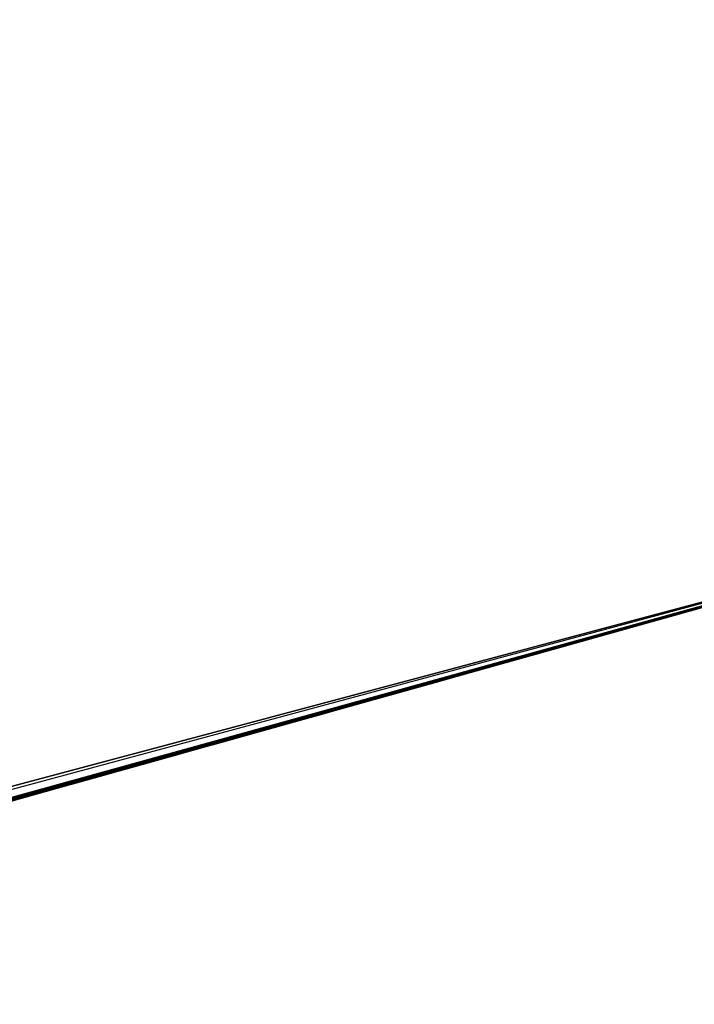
# Model space of a CAD drawing. Header units: millimetres. Extents: x -20 to 891, y -20 to 307.
# Tile 97 of 113: x 876.5218 to 876.5494, y 9.6096 to 9.6499. Entities that reach past the tile are written whole.
import ezdxf

# ---------------------------------------------------------------- set-up
doc = ezdxf.new("R2010")
doc.units = ezdxf.units.MM
doc.header["$LTSCALE"] = 41.718519
for name, color, linetype in [('78', 7, 'CONTINUOUS'), ('79', 7, 'CONTINUOUS'), ('81', 7, 'CONTINUOUS'), ('85', 7, 'CONTINUOUS'), ('86', 7, 'CONTINUOUS'), ('89', 7, 'CONTINUOUS'), ('91', 7, 'CONTINUOUS'), ('93', 7, 'CONTINUOUS'), ('95', 7, 'CONTINUOUS')]:
    doc.layers.add(name, color=color, linetype=linetype)

msp = doc.modelspace()

# ---------------------------------------------------------------- linework, layer by layer
at = {"layer": '78', "linetype": 'Continuous'}
for points in [[(871.24537, 48.784625, 65), (870.060288, 48.753982, 65), (876.938356, 9.634804, 65), (871.24537, 48.784625, 65)], [(878.06279, 10.010223, 65), (871.24537, 48.784625, 65), (876.938356, 9.634804, 65), (878.06279, 10.010223, 65)], [(876.938356, 9.634804, 65), (870.060288, 48.753982, 65), (875.793894, 9.32672, 65), (876.938356, 9.634804, 65)]]:
    msp.add_3dface(points, dxfattribs=at)
at = {"layer": '79', "linetype": 'Continuous'}
for points in [[(875.810338, 9.330635), (875.513946, 10.596409), (876.604197, 10.891897), (875.810338, 9.330635)], [(876.970908, 9.64464), (875.810338, 9.330635), (876.604197, 10.891897), (876.970908, 9.64464)]]:
    msp.add_3dface(points, dxfattribs=at)
at = {"layer": '81', "linetype": 'Continuous'}
for points in [[(875.810338, 9.330635), (876.970908, 9.64464), (875.94358, 9.362903, 5.463916), (875.810338, 9.330635)], [(875.94358, 9.362903, 5.463916), (876.970908, 9.64464), (876.076581, 9.396079, 5.592689), (875.94358, 9.362903, 5.463916)], [(876.076581, 9.396079, 5.592689), (876.970908, 9.64464), (876.189832, 9.425094, 5.727395), (876.076581, 9.396079, 5.592689)], [(876.189832, 9.425094, 5.727395), (876.970908, 9.64464), (876.282053, 9.449242, 5.864), (876.189832, 9.425094, 5.727395)], [(876.282053, 9.449242, 5.864), (876.970908, 9.64464), (876.320932, 9.459564, 5.931629), (876.282053, 9.449242, 5.864)], [(876.320932, 9.459564, 5.931629), (876.970908, 9.64464), (876.358118, 9.469515, 6.00238), (876.320932, 9.459564, 5.931629)], [(876.358118, 9.469515, 6.00238), (876.970908, 9.64464), (876.393176, 9.478966, 6.075468), (876.358118, 9.469515, 6.00238)], [(876.393176, 9.478966, 6.075468), (876.970908, 9.64464), (876.425558, 9.487757, 6.149872), (876.393176, 9.478966, 6.075468)], [(876.425558, 9.487757, 6.149872), (876.970908, 9.64464), (876.454716, 9.495723, 6.223849), (876.425558, 9.487757, 6.149872)], [(876.454716, 9.495723, 6.223849), (876.970908, 9.64464), (876.482965, 9.503485, 6.304457), (876.454716, 9.495723, 6.223849)], [(876.482965, 9.503485, 6.304457), (876.970908, 9.64464), (876.509604, 9.510846, 6.39014), (876.482965, 9.503485, 6.304457)], [(876.509604, 9.510846, 6.39014), (876.970908, 9.64464), (876.53238, 9.517171, 6.474958), (876.509604, 9.510846, 6.39014)], [(876.53238, 9.517171, 6.474958), (876.970908, 9.64464), (876.551614, 9.522535, 6.55878), (876.53238, 9.517171, 6.474958)], [(876.938356, 9.634804, 65), (875.793894, 9.32672, 65), (876.591203, 9.53364, 25.537165), (876.938356, 9.634804, 65)]]:
    msp.add_3dface(points, dxfattribs=at)
at = {"layer": '85', "linetype": 'Continuous'}
msp.add_3dface([(876.543715, 9.624168, 17.492), (876.469192, 9.603422, 17.683546), (876.382314, 9.57963, 17.228397), (876.543715, 9.624168, 17.492)], dxfattribs=at)
at = {"layer": '86', "linetype": 'Continuous'}
for points in [[(876.552025, 9.626501, 22.594056), (876.549432, 9.625772, 22.954543), (876.548625, 9.625546, 22.592866), (876.552025, 9.626501, 22.594056)], [(876.548625, 9.625546, 22.592866), (876.545071, 9.624548, 23.038415), (876.544769, 9.624464, 22.591784), (876.548625, 9.625546, 22.592866)], [(876.546105, 9.624838, 23.017933), (876.545071, 9.624548, 23.038415), (876.548625, 9.625546, 22.592866), (876.546105, 9.624838, 23.017933)], [(876.547176, 9.625139, 22.997126), (876.546105, 9.624838, 23.017933), (876.548625, 9.625546, 22.592866), (876.547176, 9.625139, 22.997126)], [(876.547059, 9.625106, 24.287962), (876.546809, 9.625036, 24.290377), (876.548142, 9.62541, 24.259901), (876.547059, 9.625106, 24.287962)], [(876.548142, 9.62541, 24.259901), (876.546809, 9.625036, 24.290377), (876.546934, 9.625071, 24.225549), (876.548142, 9.62541, 24.259901)], [(876.547216, 9.62515, 24.286295), (876.547059, 9.625106, 24.287962), (876.548142, 9.62541, 24.259901), (876.547216, 9.62515, 24.286295)], [(876.548286, 9.62545, 22.975999), (876.547176, 9.625139, 22.997126), (876.548625, 9.625546, 22.592866), (876.548286, 9.62545, 22.975999)], [(876.547364, 9.625192, 24.28458), (876.547216, 9.62515, 24.286295), (876.548142, 9.62541, 24.259901), (876.547364, 9.625192, 24.28458)], [(876.547501, 9.62523, 24.282814), (876.547364, 9.625192, 24.28458), (876.548142, 9.62541, 24.259901), (876.547501, 9.62523, 24.282814)], [(876.547626, 9.625265, 24.280979), (876.547501, 9.62523, 24.282814), (876.548142, 9.62541, 24.259901), (876.547626, 9.625265, 24.280979)], [(876.54774, 9.625297, 24.279106), (876.547626, 9.625265, 24.280979), (876.548142, 9.62541, 24.259901), (876.54774, 9.625297, 24.279106)], [(876.547839, 9.625325, 24.277239), (876.54774, 9.625297, 24.279106), (876.548142, 9.62541, 24.259901), (876.547839, 9.625325, 24.277239)], [(876.547921, 9.625348, 24.275378), (876.547839, 9.625325, 24.277239), (876.548142, 9.62541, 24.259901), (876.547921, 9.625348, 24.275378)], [(876.547989, 9.625367, 24.273516), (876.547921, 9.625348, 24.275378), (876.548142, 9.62541, 24.259901), (876.547989, 9.625367, 24.273516)], [(876.548045, 9.625383, 24.271661), (876.547989, 9.625367, 24.273516), (876.548142, 9.62541, 24.259901), (876.548045, 9.625383, 24.271661)], [(876.548088, 9.625395, 24.269842), (876.548045, 9.625383, 24.271661), (876.548142, 9.62541, 24.259901), (876.548088, 9.625395, 24.269842)], [(876.548119, 9.625404, 24.268014), (876.548088, 9.625395, 24.269842), (876.548142, 9.62541, 24.259901), (876.548119, 9.625404, 24.268014)], [(876.54814, 9.62541, 24.266106), (876.548119, 9.625404, 24.268014), (876.548142, 9.62541, 24.259901), (876.54814, 9.62541, 24.266106)], [(876.548152, 9.625413, 24.264112), (876.54814, 9.62541, 24.266106), (876.548153, 9.625413, 24.262047), (876.548152, 9.625413, 24.264112)], [(876.548153, 9.625413, 24.262047), (876.54814, 9.62541, 24.266106), (876.548142, 9.62541, 24.259901), (876.548153, 9.625413, 24.262047)], [(876.549432, 9.625772, 22.954543), (876.548286, 9.62545, 22.975999), (876.548625, 9.625546, 22.592866), (876.549432, 9.625772, 22.954543)], [(876.546635, 9.624987, 24.220328), (876.546539, 9.62496, 24.292685), (876.546529, 9.624958, 24.218546), (876.546635, 9.624987, 24.220328)], [(876.546809, 9.625036, 24.290377), (876.546539, 9.62496, 24.292685), (876.546738, 9.625016, 24.222093), (876.546809, 9.625036, 24.290377)], [(876.546738, 9.625016, 24.222093), (876.546539, 9.62496, 24.292685), (876.546635, 9.624987, 24.220328), (876.546738, 9.625016, 24.222093)], [(876.546838, 9.625044, 24.223835), (876.546809, 9.625036, 24.290377), (876.546738, 9.625016, 24.222093), (876.546838, 9.625044, 24.223835)], [(876.546934, 9.625071, 24.225549), (876.546809, 9.625036, 24.290377), (876.546838, 9.625044, 24.223835), (876.546934, 9.625071, 24.225549)], [(876.54524, 9.624596, 24.300695), (876.544812, 9.624476, 24.302498), (876.545233, 9.624594, 24.198469), (876.54524, 9.624596, 24.300695)], [(876.545233, 9.624594, 24.198469), (876.544812, 9.624476, 24.302498), (876.545108, 9.624559, 24.196643), (876.545233, 9.624594, 24.198469)], [(876.545355, 9.624628, 24.200266), (876.54524, 9.624596, 24.300695), (876.545233, 9.624594, 24.198469), (876.545355, 9.624628, 24.200266)], [(876.545604, 9.624698, 24.298885), (876.54524, 9.624596, 24.300695), (876.545594, 9.624695, 24.203844), (876.545604, 9.624698, 24.298885)], [(876.545594, 9.624695, 24.203844), (876.54524, 9.624596, 24.300695), (876.545475, 9.624662, 24.202051), (876.545594, 9.624695, 24.203844)], [(876.545475, 9.624662, 24.202051), (876.54524, 9.624596, 24.300695), (876.545355, 9.624628, 24.200266), (876.545475, 9.624662, 24.202051)], [(876.545714, 9.624729, 24.205663), (876.545604, 9.624698, 24.298885), (876.545594, 9.624695, 24.203844), (876.545714, 9.624729, 24.205663)], [(876.545938, 9.624792, 24.296958), (876.545604, 9.624698, 24.298885), (876.545835, 9.624763, 24.207511), (876.545938, 9.624792, 24.296958)], [(876.545835, 9.624763, 24.207511), (876.545604, 9.624698, 24.298885), (876.545714, 9.624729, 24.205663), (876.545835, 9.624763, 24.207511)], [(876.545956, 9.624797, 24.209373), (876.545938, 9.624792, 24.296958), (876.545835, 9.624763, 24.207511), (876.545956, 9.624797, 24.209373)], [(876.546249, 9.624879, 24.29488), (876.545938, 9.624792, 24.296958), (876.546195, 9.624864, 24.213098), (876.546249, 9.624879, 24.29488)], [(876.546195, 9.624864, 24.213098), (876.545938, 9.624792, 24.296958), (876.546076, 9.62483, 24.211239), (876.546195, 9.624864, 24.213098)], [(876.546076, 9.62483, 24.211239), (876.545938, 9.624792, 24.296958), (876.545956, 9.624797, 24.209373), (876.546076, 9.62483, 24.211239)], [(876.54631, 9.624896, 24.21494), (876.546249, 9.624879, 24.29488), (876.546195, 9.624864, 24.213098), (876.54631, 9.624896, 24.21494)], [(876.546539, 9.62496, 24.292685), (876.546249, 9.624879, 24.29488), (876.546529, 9.624958, 24.218546), (876.546539, 9.62496, 24.292685)], [(876.546529, 9.624958, 24.218546), (876.546249, 9.624879, 24.29488), (876.546421, 9.624927, 24.216753), (876.546529, 9.624958, 24.218546)], [(876.546421, 9.624927, 24.216753), (876.546249, 9.624879, 24.29488), (876.54631, 9.624896, 24.21494), (876.546421, 9.624927, 24.216753)], [(876.544769, 9.624464, 22.591784), (876.541287, 9.623487, 23.116828), (876.540453, 9.623253, 22.590891), (876.544769, 9.624464, 22.591784)], [(876.542178, 9.623737, 23.097881), (876.541287, 9.623487, 23.116828), (876.544769, 9.624464, 22.591784), (876.542178, 9.623737, 23.097881)], [(876.543109, 9.623998, 23.078393), (876.542178, 9.623737, 23.097881), (876.544769, 9.624464, 22.591784), (876.543109, 9.623998, 23.078393)], [(876.543826, 9.624199, 24.305815), (876.543098, 9.623995, 24.307692), (876.543672, 9.624156, 24.176199), (876.543826, 9.624199, 24.305815)], [(876.544073, 9.624268, 23.05857), (876.543109, 9.623998, 23.078393), (876.544769, 9.624464, 22.591784), (876.544073, 9.624268, 23.05857)], [(876.54383, 9.6242, 24.178406), (876.543826, 9.624199, 24.305815), (876.543672, 9.624156, 24.176199), (876.54383, 9.6242, 24.178406)], [(876.544333, 9.624341, 24.304243), (876.543826, 9.624199, 24.305815), (876.544285, 9.624328, 24.184812), (876.544333, 9.624341, 24.304243)], [(876.544285, 9.624328, 24.184812), (876.543826, 9.624199, 24.305815), (876.544136, 9.624286, 24.182714), (876.544285, 9.624328, 24.184812)], [(876.544136, 9.624286, 24.182714), (876.543826, 9.624199, 24.305815), (876.543985, 9.624244, 24.180577), (876.544136, 9.624286, 24.182714)], [(876.543985, 9.624244, 24.180577), (876.543826, 9.624199, 24.305815), (876.54383, 9.6242, 24.178406), (876.543985, 9.624244, 24.180577)], [(876.545071, 9.624548, 23.038415), (876.544073, 9.624268, 23.05857), (876.544769, 9.624464, 22.591784), (876.545071, 9.624548, 23.038415)], [(876.54443, 9.624368, 24.186872), (876.544333, 9.624341, 24.304243), (876.544285, 9.624328, 24.184812), (876.54443, 9.624368, 24.186872)], [(876.544812, 9.624476, 24.302498), (876.544333, 9.624341, 24.304243), (876.544711, 9.624447, 24.190886), (876.544812, 9.624476, 24.302498)], [(876.544711, 9.624447, 24.190886), (876.544333, 9.624341, 24.304243), (876.544572, 9.624408, 24.188896), (876.544711, 9.624447, 24.190886)], [(876.544572, 9.624408, 24.188896), (876.544333, 9.624341, 24.304243), (876.54443, 9.624368, 24.186872), (876.544572, 9.624408, 24.188896)], [(876.544847, 9.624485, 24.192843), (876.544812, 9.624476, 24.302498), (876.544711, 9.624447, 24.190886), (876.544847, 9.624485, 24.192843)], [(876.545108, 9.624559, 24.196643), (876.544812, 9.624476, 24.302498), (876.54498, 9.624523, 24.194769), (876.545108, 9.624559, 24.196643)], [(876.54498, 9.624523, 24.194769), (876.544812, 9.624476, 24.302498), (876.544847, 9.624485, 24.192843), (876.54498, 9.624523, 24.194769)], [(876.54231, 9.623774, 24.309353), (876.541447, 9.623532, 24.310837), (876.542297, 9.62377, 24.157101), (876.54231, 9.623774, 24.309353)], [(876.54248, 9.623822, 24.159631), (876.54231, 9.623774, 24.309353), (876.542297, 9.62377, 24.157101), (876.54248, 9.623822, 24.159631)], [(876.543098, 9.623995, 24.307692), (876.54231, 9.623774, 24.309353), (876.54301, 9.62397, 24.166974), (876.543098, 9.623995, 24.307692)], [(876.54301, 9.62397, 24.166974), (876.54231, 9.623774, 24.309353), (876.542836, 9.623921, 24.164566), (876.54301, 9.62397, 24.166974)], [(876.542836, 9.623921, 24.164566), (876.54231, 9.623774, 24.309353), (876.542659, 9.623872, 24.162119), (876.542836, 9.623921, 24.164566)], [(876.542659, 9.623872, 24.162119), (876.54231, 9.623774, 24.309353), (876.54248, 9.623822, 24.159631), (876.542659, 9.623872, 24.162119)], [(876.54318, 9.624018, 24.169342), (876.543098, 9.623995, 24.307692), (876.54301, 9.62397, 24.166974), (876.54318, 9.624018, 24.169342)], [(876.543672, 9.624156, 24.176199), (876.543098, 9.623995, 24.307692), (876.543511, 9.624111, 24.173953), (876.543672, 9.624156, 24.176199)], [(876.543511, 9.624111, 24.173953), (876.543098, 9.623995, 24.307692), (876.543347, 9.624065, 24.171668), (876.543511, 9.624111, 24.173953)], [(876.543347, 9.624065, 24.171668), (876.543098, 9.623995, 24.307692), (876.54318, 9.624018, 24.169342), (876.543347, 9.624065, 24.171668)], [(876.541287, 9.623487, 23.116828), (876.540447, 9.623251, 23.13503), (876.540453, 9.623253, 22.590891), (876.541287, 9.623487, 23.116828)], [(876.541447, 9.623532, 24.310837), (876.540474, 9.623259, 24.312176), (876.541336, 9.623501, 24.143754), (876.541447, 9.623532, 24.310837)], [(876.541336, 9.623501, 24.143754), (876.540474, 9.623259, 24.312176), (876.541137, 9.623445, 24.140968), (876.541336, 9.623501, 24.143754)], [(876.541137, 9.623445, 24.140968), (876.540474, 9.623259, 24.312176), (876.540936, 9.623389, 24.138165), (876.541137, 9.623445, 24.140968)], [(876.540936, 9.623389, 24.138165), (876.540474, 9.623259, 24.312176), (876.540736, 9.623333, 24.135351), (876.540936, 9.623389, 24.138165)], [(876.541535, 9.623556, 24.146511), (876.541447, 9.623532, 24.310837), (876.541336, 9.623501, 24.143754), (876.541535, 9.623556, 24.146511)], [(876.542297, 9.62377, 24.157101), (876.541447, 9.623532, 24.310837), (876.542112, 9.623718, 24.154528), (876.542297, 9.62377, 24.157101)], [(876.542112, 9.623718, 24.154528), (876.541447, 9.623532, 24.310837), (876.541923, 9.623665, 24.151907), (876.542112, 9.623718, 24.154528)], [(876.541923, 9.623665, 24.151907), (876.541447, 9.623532, 24.310837), (876.54173, 9.623611, 24.149233), (876.541923, 9.623665, 24.151907)], [(876.54173, 9.623611, 24.149233), (876.541447, 9.623532, 24.310837), (876.541535, 9.623556, 24.146511), (876.54173, 9.623611, 24.149233)], [(876.540453, 9.623253, 22.590891), (876.535692, 9.621919, 23.247918), (876.535688, 9.621918, 22.590166), (876.540453, 9.623253, 22.590891)], [(876.536512, 9.622149, 23.227072), (876.535692, 9.621919, 23.247918), (876.540453, 9.623253, 22.590891), (876.536512, 9.622149, 23.227072)], [(876.537311, 9.622373, 23.207311), (876.536512, 9.622149, 23.227072), (876.540453, 9.623253, 22.590891), (876.537311, 9.622373, 23.207311)], [(876.538089, 9.622591, 23.188613), (876.537311, 9.622373, 23.207311), (876.540453, 9.623253, 22.590891), (876.538089, 9.622591, 23.188613)], [(876.538862, 9.622807, 23.170568), (876.538089, 9.622591, 23.188613), (876.540453, 9.623253, 22.590891), (876.538862, 9.622807, 23.170568)], [(876.539643, 9.623026, 23.152825), (876.538862, 9.622807, 23.170568), (876.540453, 9.623253, 22.590891), (876.539643, 9.623026, 23.152825)], [(876.540474, 9.623259, 24.312176), (876.539282, 9.622925, 24.313466), (876.540333, 9.62322, 24.12967), (876.540474, 9.623259, 24.312176)], [(876.540333, 9.62322, 24.12967), (876.539282, 9.622925, 24.313466), (876.54013, 9.623163, 24.126792), (876.540333, 9.62322, 24.12967)], [(876.54013, 9.623163, 24.126792), (876.539282, 9.622925, 24.313466), (876.539926, 9.623106, 24.123884), (876.54013, 9.623163, 24.126792)], [(876.539926, 9.623106, 24.123884), (876.539282, 9.622925, 24.313466), (876.539721, 9.623048, 24.120941), (876.539926, 9.623106, 24.123884)], [(876.539721, 9.623048, 24.120941), (876.539282, 9.622925, 24.313466), (876.539514, 9.62299, 24.11796), (876.539721, 9.623048, 24.120941)], [(876.539514, 9.62299, 24.11796), (876.539282, 9.622925, 24.313466), (876.539305, 9.622932, 24.114954), (876.539514, 9.62299, 24.11796)], [(876.540447, 9.623251, 23.13503), (876.539643, 9.623026, 23.152825), (876.540453, 9.623253, 22.590891), (876.540447, 9.623251, 23.13503)], [(876.540535, 9.623276, 24.132521), (876.540474, 9.623259, 24.312176), (876.540333, 9.62322, 24.12967), (876.540535, 9.623276, 24.132521)], [(876.540736, 9.623333, 24.135351), (876.540474, 9.623259, 24.312176), (876.540535, 9.623276, 24.132521), (876.540736, 9.623333, 24.135351)], [(876.538026, 9.622573, 24.096091), (876.537903, 9.622539, 24.314627), (876.537806, 9.622512, 24.092787), (876.538026, 9.622573, 24.096091)], [(876.539282, 9.622925, 24.313466), (876.537903, 9.622539, 24.314627), (876.539096, 9.622873, 24.111918), (876.539282, 9.622925, 24.313466)], [(876.539096, 9.622873, 24.111918), (876.537903, 9.622539, 24.314627), (876.538886, 9.622814, 24.108846), (876.539096, 9.622873, 24.111918)], [(876.538886, 9.622814, 24.108846), (876.537903, 9.622539, 24.314627), (876.538673, 9.622755, 24.105731), (876.538886, 9.622814, 24.108846)], [(876.538673, 9.622755, 24.105731), (876.537903, 9.622539, 24.314627), (876.538459, 9.622695, 24.102568), (876.538673, 9.622755, 24.105731)], [(876.538459, 9.622695, 24.102568), (876.537903, 9.622539, 24.314627), (876.538243, 9.622634, 24.099351), (876.538459, 9.622695, 24.102568)], [(876.538243, 9.622634, 24.099351), (876.537903, 9.622539, 24.314627), (876.538026, 9.622573, 24.096091), (876.538243, 9.622634, 24.099351)], [(876.539305, 9.622932, 24.114954), (876.539282, 9.622925, 24.313466), (876.539096, 9.622873, 24.111918), (876.539305, 9.622932, 24.114954)], [(876.537903, 9.622539, 24.314627), (876.536333, 9.622099, 24.315645), (876.537806, 9.622512, 24.092787), (876.537903, 9.622539, 24.314627)], [(876.537806, 9.622512, 24.092787), (876.536333, 9.622099, 24.315645), (876.537585, 9.62245, 24.089435), (876.537806, 9.622512, 24.092787)], [(876.537585, 9.62245, 24.089435), (876.536333, 9.622099, 24.315645), (876.537363, 9.622387, 24.086033), (876.537585, 9.62245, 24.089435)], [(876.537363, 9.622387, 24.086033), (876.536333, 9.622099, 24.315645), (876.537139, 9.622325, 24.082576), (876.537363, 9.622387, 24.086033)], [(876.537139, 9.622325, 24.082576), (876.536333, 9.622099, 24.315645), (876.536913, 9.622262, 24.079057), (876.537139, 9.622325, 24.082576)], [(876.536913, 9.622262, 24.079057), (876.536333, 9.622099, 24.315645), (876.536683, 9.622197, 24.075432), (876.536913, 9.622262, 24.079057)], [(876.536683, 9.622197, 24.075432), (876.536333, 9.622099, 24.315645), (876.536449, 9.622132, 24.071727), (876.536683, 9.622197, 24.075432)], [(876.535688, 9.621918, 22.590166), (876.53092, 9.620584, 23.382695), (876.530714, 9.620526, 22.589608), (876.535688, 9.621918, 22.590166)], [(876.531431, 9.620727, 23.366307), (876.53092, 9.620584, 23.382695), (876.535688, 9.621918, 22.590166), (876.531431, 9.620727, 23.366307)], [(876.531993, 9.620884, 23.349124), (876.531431, 9.620727, 23.366307), (876.535688, 9.621918, 22.590166), (876.531993, 9.620884, 23.349124)], [(876.532615, 9.621058, 23.330999), (876.531993, 9.620884, 23.349124), (876.535688, 9.621918, 22.590166), (876.532615, 9.621058, 23.330999)], [(876.533312, 9.621253, 23.311404), (876.532615, 9.621058, 23.330999), (876.535688, 9.621918, 22.590166), (876.533312, 9.621253, 23.311404)], [(876.534071, 9.621466, 23.290649), (876.533312, 9.621253, 23.311404), (876.535688, 9.621918, 22.590166), (876.534071, 9.621466, 23.290649)], [(876.534871, 9.62169, 23.269299), (876.534071, 9.621466, 23.290649), (876.535688, 9.621918, 22.590166), (876.534871, 9.62169, 23.269299)], [(876.536333, 9.622099, 24.315645), (876.534526, 9.621593, 24.316547), (876.536215, 9.622066, 24.067983), (876.536333, 9.622099, 24.315645)], [(876.536215, 9.622066, 24.067983), (876.534526, 9.621593, 24.316547), (876.535983, 9.622001, 24.064246), (876.536215, 9.622066, 24.067983)], [(876.535983, 9.622001, 24.064246), (876.534526, 9.621593, 24.316547), (876.535757, 9.621938, 24.060557), (876.535983, 9.622001, 24.064246)], [(876.535757, 9.621938, 24.060557), (876.534526, 9.621593, 24.316547), (876.535538, 9.621876, 24.056957), (876.535757, 9.621938, 24.060557)], [(876.535538, 9.621876, 24.056957), (876.534526, 9.621593, 24.316547), (876.535326, 9.621817, 24.053425), (876.535538, 9.621876, 24.056957)], [(876.535326, 9.621817, 24.053425), (876.534526, 9.621593, 24.316547), (876.535118, 9.621759, 24.049935), (876.535326, 9.621817, 24.053425)], [(876.535118, 9.621759, 24.049935), (876.534526, 9.621593, 24.316547), (876.534915, 9.621702, 24.046476), (876.535118, 9.621759, 24.049935)], [(876.535692, 9.621919, 23.247918), (876.534871, 9.62169, 23.269299), (876.535688, 9.621918, 22.590166), (876.535692, 9.621919, 23.247918)], [(876.536449, 9.622132, 24.071727), (876.536333, 9.622099, 24.315645), (876.536215, 9.622066, 24.067983), (876.536449, 9.622132, 24.071727)], [(876.534526, 9.621593, 24.316547), (876.533028, 9.621174, 24.31714), (876.534517, 9.62159, 24.039601), (876.534526, 9.621593, 24.316547)], [(876.534517, 9.62159, 24.039601), (876.533028, 9.621174, 24.31714), (876.534321, 9.621535, 24.036163), (876.534517, 9.62159, 24.039601)], [(876.534321, 9.621535, 24.036163), (876.533028, 9.621174, 24.31714), (876.534129, 9.621482, 24.032778), (876.534321, 9.621535, 24.036163)], [(876.534129, 9.621482, 24.032778), (876.533028, 9.621174, 24.31714), (876.533942, 9.62143, 24.029436), (876.534129, 9.621482, 24.032778)], [(876.533942, 9.62143, 24.029436), (876.533028, 9.621174, 24.31714), (876.533757, 9.621378, 24.026093), (876.533942, 9.62143, 24.029436)], [(876.533757, 9.621378, 24.026093), (876.533028, 9.621174, 24.31714), (876.533572, 9.621326, 24.022705), (876.533757, 9.621378, 24.026093)], [(876.534715, 9.621646, 24.043036), (876.534526, 9.621593, 24.316547), (876.534517, 9.62159, 24.039601), (876.534715, 9.621646, 24.043036)], [(876.534915, 9.621702, 24.046476), (876.534526, 9.621593, 24.316547), (876.534715, 9.621646, 24.043036), (876.534915, 9.621702, 24.046476)], [(876.533028, 9.621174, 24.31714), (876.531413, 9.620722, 24.317656), (876.532999, 9.621165, 24.011912), (876.533028, 9.621174, 24.31714)], [(876.532999, 9.621165, 24.011912), (876.531413, 9.620722, 24.317656), (876.532802, 9.62111, 24.008136), (876.532999, 9.621165, 24.011912)], [(876.532802, 9.62111, 24.008136), (876.531413, 9.620722, 24.317656), (876.532603, 9.621055, 24.004278), (876.532802, 9.62111, 24.008136)], [(876.532603, 9.621055, 24.004278), (876.531413, 9.620722, 24.317656), (876.532403, 9.620999, 24.000326), (876.532603, 9.621055, 24.004278)], [(876.532403, 9.620999, 24.000326), (876.531413, 9.620722, 24.317656), (876.532201, 9.620942, 23.99627), (876.532403, 9.620999, 24.000326)], [(876.533193, 9.62122, 24.015617), (876.533028, 9.621174, 24.31714), (876.532999, 9.621165, 24.011912), (876.533193, 9.62122, 24.015617)], [(876.533572, 9.621326, 24.022705), (876.533028, 9.621174, 24.31714), (876.533385, 9.621274, 24.019227), (876.533572, 9.621326, 24.022705)], [(876.533385, 9.621274, 24.019227), (876.533028, 9.621174, 24.31714), (876.533193, 9.62122, 24.015617), (876.533385, 9.621274, 24.019227)], [(876.531413, 9.620722, 24.317656), (876.529675, 9.620235, 24.318109), (876.531374, 9.620711, 23.978982), (876.531413, 9.620722, 24.317656)], [(876.531374, 9.620711, 23.978982), (876.529675, 9.620235, 24.318109), (876.531163, 9.620652, 23.974397), (876.531374, 9.620711, 23.978982)], [(876.531163, 9.620652, 23.974397), (876.529675, 9.620235, 24.318109), (876.530952, 9.620593, 23.969692), (876.531163, 9.620652, 23.974397)], [(876.530952, 9.620593, 23.969692), (876.529675, 9.620235, 24.318109), (876.53074, 9.620533, 23.964858), (876.530952, 9.620593, 23.969692)], [(876.53092, 9.620584, 23.382695), (876.530449, 9.620452, 23.398393), (876.530714, 9.620526, 22.589608), (876.53092, 9.620584, 23.382695)], [(876.531583, 9.620769, 23.983455), (876.531413, 9.620722, 24.317656), (876.531374, 9.620711, 23.978982), (876.531583, 9.620769, 23.983455)], [(876.532201, 9.620942, 23.99627), (876.531413, 9.620722, 24.317656), (876.531997, 9.620885, 23.992098), (876.532201, 9.620942, 23.99627)], [(876.531997, 9.620885, 23.992098), (876.531413, 9.620722, 24.317656), (876.531791, 9.620828, 23.987824), (876.531997, 9.620885, 23.992098)], [(876.531791, 9.620828, 23.987824), (876.531413, 9.620722, 24.317656), (876.531583, 9.620769, 23.983455), (876.531791, 9.620828, 23.987824)], [(876.530714, 9.620526, 22.589608), (876.525756, 9.61914, 23.627338), (876.525751, 9.619138, 22.589237), (876.530714, 9.620526, 22.589608)], [(876.525839, 9.619163, 23.61946), (876.525756, 9.61914, 23.627338), (876.530714, 9.620526, 22.589608), (876.525839, 9.619163, 23.61946)], [(876.525927, 9.619188, 23.611411), (876.525839, 9.619163, 23.61946), (876.530714, 9.620526, 22.589608), (876.525927, 9.619188, 23.611411)], [(876.526024, 9.619215, 23.603173), (876.525927, 9.619188, 23.611411), (876.530714, 9.620526, 22.589608), (876.526024, 9.619215, 23.603173)], [(876.526131, 9.619245, 23.594706), (876.526024, 9.619215, 23.603173), (876.530714, 9.620526, 22.589608), (876.526131, 9.619245, 23.594706)], [(876.52625, 9.619278, 23.585971), (876.526131, 9.619245, 23.594706), (876.530714, 9.620526, 22.589608), (876.52625, 9.619278, 23.585971)], [(876.526383, 9.619315, 23.57693), (876.52625, 9.619278, 23.585971), (876.530714, 9.620526, 22.589608), (876.526383, 9.619315, 23.57693)], [(876.52653, 9.619356, 23.567565), (876.526383, 9.619315, 23.57693), (876.530714, 9.620526, 22.589608), (876.52653, 9.619356, 23.567565)], [(876.526687, 9.6194, 23.55797), (876.52653, 9.619356, 23.567565), (876.530714, 9.620526, 22.589608), (876.526687, 9.6194, 23.55797)], [(876.526855, 9.619447, 23.548116), (876.526687, 9.6194, 23.55797), (876.530714, 9.620526, 22.589608), (876.526855, 9.619447, 23.548116)], [(876.527038, 9.619498, 23.53795), (876.526855, 9.619447, 23.548116), (876.530714, 9.620526, 22.589608), (876.527038, 9.619498, 23.53795)], [(876.527239, 9.619554, 23.52742), (876.527038, 9.619498, 23.53795), (876.530714, 9.620526, 22.589608), (876.527239, 9.619554, 23.52742)], [(876.52746, 9.619616, 23.516474), (876.527239, 9.619554, 23.52742), (876.530714, 9.620526, 22.589608), (876.52746, 9.619616, 23.516474)], [(876.527704, 9.619684, 23.505084), (876.52746, 9.619616, 23.516474), (876.530714, 9.620526, 22.589608), (876.527704, 9.619684, 23.505084)], [(876.527962, 9.619756, 23.493381), (876.527704, 9.619684, 23.505084), (876.530714, 9.620526, 22.589608), (876.527962, 9.619756, 23.493381)], [(876.529675, 9.620235, 24.318109), (876.527794, 9.61971, 24.3185), (876.529666, 9.620233, 23.938873), (876.529675, 9.620235, 24.318109)], [(876.529666, 9.620233, 23.938873), (876.527794, 9.61971, 24.3185), (876.529453, 9.620174, 23.933301), (876.529666, 9.620233, 23.938873)], [(876.529453, 9.620174, 23.933301), (876.527794, 9.61971, 24.3185), (876.529242, 9.620114, 23.927605), (876.529453, 9.620174, 23.933301)], [(876.528236, 9.619833, 23.48133), (876.527962, 9.619756, 23.493381), (876.530714, 9.620526, 22.589608), (876.528236, 9.619833, 23.48133)], [(876.528532, 9.619916, 23.468855), (876.528236, 9.619833, 23.48133), (876.530714, 9.620526, 22.589608), (876.528532, 9.619916, 23.468855)], [(876.528854, 9.620006, 23.455879), (876.528532, 9.619916, 23.468855), (876.530714, 9.620526, 22.589608), (876.528854, 9.620006, 23.455879)], [(876.529209, 9.620105, 23.442324), (876.528854, 9.620006, 23.455879), (876.530714, 9.620526, 22.589608), (876.529209, 9.620105, 23.442324)], [(876.5296, 9.620215, 23.428139), (876.529209, 9.620105, 23.442324), (876.530714, 9.620526, 22.589608), (876.5296, 9.620215, 23.428139)], [(876.530012, 9.62033, 23.413506), (876.5296, 9.620215, 23.428139), (876.530714, 9.620526, 22.589608), (876.530012, 9.62033, 23.413506)], [(876.52988, 9.620293, 23.944316), (876.529675, 9.620235, 24.318109), (876.529666, 9.620233, 23.938873), (876.52988, 9.620293, 23.944316)], [(876.53074, 9.620533, 23.964858), (876.529675, 9.620235, 24.318109), (876.530526, 9.620474, 23.9599), (876.53074, 9.620533, 23.964858)], [(876.530526, 9.620474, 23.9599), (876.529675, 9.620235, 24.318109), (876.530311, 9.620414, 23.954826), (876.530526, 9.620474, 23.9599)], [(876.530311, 9.620414, 23.954826), (876.529675, 9.620235, 24.318109), (876.530096, 9.620353, 23.949632), (876.530311, 9.620414, 23.954826)], [(876.530096, 9.620353, 23.949632), (876.529675, 9.620235, 24.318109), (876.52988, 9.620293, 23.944316), (876.530096, 9.620353, 23.949632)], [(876.530449, 9.620452, 23.398393), (876.530012, 9.62033, 23.413506), (876.530714, 9.620526, 22.589608), (876.530449, 9.620452, 23.398393)], [(876.529242, 9.620114, 23.927605), (876.527794, 9.61971, 24.3185), (876.529031, 9.620055, 23.921786), (876.529242, 9.620114, 23.927605)], [(876.529031, 9.620055, 23.921786), (876.527794, 9.61971, 24.3185), (876.52882, 9.619997, 23.915841), (876.529031, 9.620055, 23.921786)], [(876.52882, 9.619997, 23.915841), (876.527794, 9.61971, 24.3185), (876.528612, 9.619938, 23.909767), (876.52882, 9.619997, 23.915841)], [(876.528612, 9.619938, 23.909767), (876.527794, 9.61971, 24.3185), (876.528407, 9.619881, 23.90356), (876.528612, 9.619938, 23.909767)], [(876.528407, 9.619881, 23.90356), (876.527794, 9.61971, 24.3185), (876.528207, 9.619825, 23.897217), (876.528407, 9.619881, 23.90356)], [(876.528207, 9.619825, 23.897217), (876.527794, 9.61971, 24.3185), (876.528009, 9.61977, 23.890749), (876.528207, 9.619825, 23.897217)], [(876.528009, 9.61977, 23.890749), (876.527794, 9.61971, 24.3185), (876.527814, 9.619715, 23.884165), (876.528009, 9.61977, 23.890749)], [(876.527794, 9.61971, 24.3185), (876.525863, 9.61917, 24.318839), (876.527622, 9.619662, 23.877449), (876.527794, 9.61971, 24.3185)], [(876.527622, 9.619662, 23.877449), (876.525863, 9.61917, 24.318839), (876.527434, 9.619609, 23.870586), (876.527622, 9.619662, 23.877449)], [(876.527434, 9.619609, 23.870586), (876.525863, 9.61917, 24.318839), (876.527252, 9.619558, 23.863559), (876.527434, 9.619609, 23.870586)], [(876.527252, 9.619558, 23.863559), (876.525863, 9.61917, 24.318839), (876.527076, 9.619509, 23.856354), (876.527252, 9.619558, 23.863559)], [(876.527076, 9.619509, 23.856354), (876.525863, 9.61917, 24.318839), (876.526905, 9.619461, 23.848899), (876.527076, 9.619509, 23.856354)], [(876.526905, 9.619461, 23.848899), (876.525863, 9.61917, 24.318839), (876.526737, 9.619414, 23.84116), (876.526905, 9.619461, 23.848899)], [(876.526737, 9.619414, 23.84116), (876.525863, 9.61917, 24.318839), (876.526574, 9.619368, 23.833242), (876.526737, 9.619414, 23.84116)], [(876.526574, 9.619368, 23.833242), (876.525863, 9.61917, 24.318839), (876.526418, 9.619325, 23.825248), (876.526574, 9.619368, 23.833242)], [(876.527814, 9.619715, 23.884165), (876.527794, 9.61971, 24.3185), (876.527622, 9.619662, 23.877449), (876.527814, 9.619715, 23.884165)], [(876.525751, 9.619138, 22.589237), (876.519855, 9.617492, 24.319644), (876.520449, 9.617657, 22.588973), (876.525751, 9.619138, 22.589237)], [(876.521915, 9.618067, 24.319387), (876.519855, 9.617492, 24.319644), (876.525751, 9.619138, 22.589237), (876.521915, 9.618067, 24.319387)], [(876.523916, 9.618626, 24.319122), (876.521915, 9.618067, 24.319387), (876.525751, 9.619138, 22.589237), (876.523916, 9.618626, 24.319122)], [(876.525863, 9.61917, 24.318839), (876.523916, 9.618626, 24.319122), (876.525819, 9.619157, 23.787081), (876.525863, 9.61917, 24.318839)], [(876.525819, 9.619157, 23.787081), (876.523916, 9.618626, 24.319122), (876.525733, 9.619133, 23.779688), (876.525819, 9.619157, 23.787081)], [(876.525352, 9.619027, 23.697279), (876.523916, 9.618626, 24.319122), (876.525751, 9.619138, 22.589237), (876.525352, 9.619027, 23.697279)], [(876.525733, 9.619133, 23.779688), (876.523916, 9.618626, 24.319122), (876.525656, 9.619112, 23.772132), (876.525733, 9.619133, 23.779688)], [(876.525656, 9.619112, 23.772132), (876.523916, 9.618626, 24.319122), (876.525587, 9.619093, 23.764298), (876.525656, 9.619112, 23.772132)], [(876.525587, 9.619093, 23.764298), (876.523916, 9.618626, 24.319122), (876.525527, 9.619076, 23.756022), (876.525587, 9.619093, 23.764298)], [(876.525527, 9.619076, 23.756022), (876.523916, 9.618626, 24.319122), (876.525475, 9.619061, 23.747259), (876.525527, 9.619076, 23.756022)], [(876.525475, 9.619061, 23.747259), (876.523916, 9.618626, 24.319122), (876.525432, 9.619049, 23.738242), (876.525475, 9.619061, 23.747259)], [(876.525432, 9.619049, 23.738242), (876.523916, 9.618626, 24.319122), (876.525398, 9.61904, 23.729212), (876.525432, 9.619049, 23.738242)], [(876.525398, 9.61904, 23.729212), (876.523916, 9.618626, 24.319122), (876.525373, 9.619033, 23.72041), (876.525398, 9.61904, 23.729212)], [(876.525373, 9.619033, 23.72041), (876.523916, 9.618626, 24.319122), (876.525357, 9.619028, 23.712079), (876.525373, 9.619033, 23.72041)], [(876.525357, 9.619028, 23.712079), (876.523916, 9.618626, 24.319122), (876.525349, 9.619026, 23.704408), (876.525357, 9.619028, 23.712079)], [(876.525349, 9.619026, 23.704408), (876.523916, 9.618626, 24.319122), (876.525352, 9.619027, 23.697279), (876.525349, 9.619026, 23.704408)], [(876.525363, 9.61903, 23.690509), (876.525352, 9.619027, 23.697279), (876.525751, 9.619138, 22.589237), (876.525363, 9.61903, 23.690509)], [(876.525383, 9.619036, 23.683919), (876.525363, 9.61903, 23.690509), (876.525751, 9.619138, 22.589237), (876.525383, 9.619036, 23.683919)], [(876.525409, 9.619043, 23.677328), (876.525383, 9.619036, 23.683919), (876.525751, 9.619138, 22.589237), (876.525409, 9.619043, 23.677328)], [(876.525441, 9.619052, 23.670558), (876.525409, 9.619043, 23.677328), (876.525751, 9.619138, 22.589237), (876.525441, 9.619052, 23.670558)], [(876.525478, 9.619062, 23.663532), (876.525441, 9.619052, 23.670558), (876.525751, 9.619138, 22.589237), (876.525478, 9.619062, 23.663532)], [(876.525519, 9.619074, 23.656506), (876.525478, 9.619062, 23.663532), (876.525751, 9.619138, 22.589237), (876.525519, 9.619074, 23.656506)], [(876.525566, 9.619087, 23.649445), (876.525519, 9.619074, 23.656506), (876.525751, 9.619138, 22.589237), (876.525566, 9.619087, 23.649445)], [(876.525621, 9.619102, 23.642278), (876.525566, 9.619087, 23.649445), (876.525751, 9.619138, 22.589237), (876.525621, 9.619102, 23.642278)], [(876.525684, 9.61912, 23.634932), (876.525621, 9.619102, 23.642278), (876.525751, 9.619138, 22.589237), (876.525684, 9.61912, 23.634932)], [(876.525756, 9.61914, 23.627338), (876.525684, 9.61912, 23.634932), (876.525751, 9.619138, 22.589237), (876.525756, 9.61914, 23.627338)], [(876.525915, 9.619184, 23.794429), (876.525863, 9.61917, 24.318839), (876.525819, 9.619157, 23.787081), (876.525915, 9.619184, 23.794429)], [(876.526418, 9.619325, 23.825248), (876.525863, 9.61917, 24.318839), (876.526273, 9.619284, 23.817283), (876.526418, 9.619325, 23.825248)], [(876.526273, 9.619284, 23.817283), (876.525863, 9.61917, 24.318839), (876.52614, 9.619247, 23.809452), (876.526273, 9.619284, 23.817283)], [(876.52614, 9.619247, 23.809452), (876.525863, 9.61917, 24.318839), (876.526021, 9.619214, 23.801847), (876.52614, 9.619247, 23.809452)], [(876.526021, 9.619214, 23.801847), (876.525863, 9.61917, 24.318839), (876.525915, 9.619184, 23.794429), (876.526021, 9.619214, 23.801847)]]:
    msp.add_3dface(points, dxfattribs=at)
at = {"layer": '89', "linetype": 'Continuous'}
for points in [[(876.558673, 9.62837, 7.371476), (876.548546, 9.625524, 7.437693), (876.554217, 9.627116, 6.666791), (876.558673, 9.62837, 7.371476)], [(876.554217, 9.627116, 6.666791), (876.548546, 9.625524, 7.437693), (876.5383, 9.62265, 6.578853), (876.554217, 9.627116, 6.666791)], [(876.548546, 9.625524, 7.437693), (876.537833, 9.622519, 7.498244), (876.5383, 9.62265, 6.578853), (876.548546, 9.625524, 7.437693)], [(876.5383, 9.62265, 6.578853), (876.527503, 9.619628, 7.550743), (876.519088, 9.617278, 6.491756), (876.5383, 9.62265, 6.578853)], [(876.537833, 9.622519, 7.498244), (876.527503, 9.619628, 7.550743), (876.5383, 9.62265, 6.578853), (876.537833, 9.622519, 7.498244)], [(876.527503, 9.619628, 7.550743), (876.517739, 9.616901, 7.596457), (876.519088, 9.617278, 6.491756), (876.527503, 9.619628, 7.550743)]]:
    msp.add_3dface(points, dxfattribs=at)
at = {"layer": '91', "linetype": 'Continuous'}
for points in [[(876.564613, 9.630042, 12.3008), (876.032777, 9.488156, 12.290088), (876.564613, 9.630042, 12.1712), (876.564613, 9.630042, 12.3008)], [(876.564613, 9.630042, 12.1712), (876.032777, 9.488156, 12.290088), (876.133183, 9.513739, 11.793529), (876.564613, 9.630042, 12.1712)], [(876.54122, 9.623468, 9.806753), (876.539894, 9.623097, 9.833073), (876.539126, 9.622881, 9.790104), (876.54122, 9.623468, 9.806753)], [(876.541417, 9.623523, 9.820948), (876.539894, 9.623097, 9.833073), (876.54122, 9.623468, 9.806753), (876.541417, 9.623523, 9.820948)], [(876.539894, 9.623097, 9.833073), (876.536593, 9.622172, 9.844355), (876.539126, 9.622881, 9.790104), (876.539894, 9.623097, 9.833073)], [(876.539126, 9.622881, 9.790104), (876.536593, 9.622172, 9.844355), (876.535281, 9.621804, 9.77117), (876.539126, 9.622881, 9.790104)], [(876.536593, 9.622172, 9.844355), (876.53131, 9.620693, 9.855453), (876.535281, 9.621804, 9.77117), (876.536593, 9.622172, 9.844355)], [(876.535281, 9.621804, 9.77117), (876.53131, 9.620693, 9.855453), (876.53023, 9.620391, 9.749491), (876.535281, 9.621804, 9.77117)], [(876.53131, 9.620693, 9.855453), (876.523905, 9.618623, 9.86641), (876.53023, 9.620391, 9.749491), (876.53131, 9.620693, 9.855453)], [(876.53023, 9.620391, 9.749491), (876.523905, 9.618623, 9.86641), (876.525112, 9.61896, 9.724161), (876.53023, 9.620391, 9.749491)], [(876.529543, 9.620199, 9.514881), (876.528403, 9.61988, 9.570274), (876.527456, 9.619615, 9.505633), (876.529543, 9.620199, 9.514881)], [(876.529836, 9.620281, 9.553845), (876.528403, 9.61988, 9.570274), (876.529543, 9.620199, 9.514881), (876.529836, 9.620281, 9.553845)], [(876.530631, 9.620503, 9.526165), (876.529836, 9.620281, 9.553845), (876.529543, 9.620199, 9.514881), (876.530631, 9.620503, 9.526165)], [(876.53068, 9.620517, 9.539407), (876.529836, 9.620281, 9.553845), (876.530631, 9.620503, 9.526165), (876.53068, 9.620517, 9.539407)], [(876.528403, 9.61988, 9.570274), (876.526569, 9.619367, 9.589804), (876.527456, 9.619615, 9.505633), (876.528403, 9.61988, 9.570274)], [(876.527456, 9.619615, 9.505633), (876.524469, 9.61878, 9.611455), (876.524205, 9.618707, 9.497784), (876.527456, 9.619615, 9.505633)], [(876.526569, 9.619367, 9.589804), (876.524469, 9.61878, 9.611455), (876.527456, 9.619615, 9.505633), (876.526569, 9.619367, 9.589804)], [(876.525112, 9.61896, 9.724161), (876.523905, 9.618623, 9.86641), (876.521543, 9.617963, 9.695894), (876.525112, 9.61896, 9.724161)], [(876.523905, 9.618623, 9.86641), (876.514004, 9.61586, 9.877259), (876.521543, 9.617963, 9.695894), (876.523905, 9.618623, 9.86641)], [(876.524205, 9.618707, 9.497784), (876.520728, 9.617736, 9.665874), (876.519922, 9.617511, 9.49168), (876.524205, 9.618707, 9.497784)], [(876.522198, 9.618146, 9.637194), (876.520728, 9.617736, 9.665874), (876.524205, 9.618707, 9.497784), (876.522198, 9.618146, 9.637194)], [(876.524469, 9.61878, 9.611455), (876.522198, 9.618146, 9.637194), (876.524205, 9.618707, 9.497784), (876.524469, 9.61878, 9.611455)]]:
    msp.add_3dface(points, dxfattribs=at)
at = {"layer": '93', "linetype": 'Continuous'}
for points in [[(876.564613, 9.630042, 21.164), (876.414116, 9.58829, 21.310317), (876.402602, 9.585148, 21.025688), (876.564613, 9.630042, 21.164)], [(876.438076, 9.594852, 21.309867), (876.414116, 9.58829, 21.310317), (876.564613, 9.630042, 21.164), (876.438076, 9.594852, 21.309867)], [(876.459055, 9.600624, 21.309248), (876.438076, 9.594852, 21.309867), (876.564613, 9.630042, 21.164), (876.459055, 9.600624, 21.309248)], [(876.477506, 9.605721, 21.308509), (876.459055, 9.600624, 21.309248), (876.564613, 9.630042, 21.164), (876.477506, 9.605721, 21.308509)], [(876.493822, 9.610244, 21.307686), (876.477506, 9.605721, 21.308509), (876.564613, 9.630042, 21.164), (876.493822, 9.610244, 21.307686)], [(876.508379, 9.614292, 21.306772), (876.493822, 9.610244, 21.307686), (876.564613, 9.630042, 21.164), (876.508379, 9.614292, 21.306772)], [(876.521502, 9.617952, 21.305758), (876.508379, 9.614292, 21.306772), (876.564613, 9.630042, 21.164), (876.521502, 9.617952, 21.305758)], [(876.533441, 9.621289, 21.304618), (876.521502, 9.617952, 21.305758), (876.564613, 9.630042, 21.164), (876.533441, 9.621289, 21.304618)], [(876.544407, 9.624362, 21.303327), (876.533441, 9.621289, 21.304618), (876.564613, 9.630042, 21.164), (876.544407, 9.624362, 21.303327)], [(876.554942, 9.62732, 21.301809), (876.544407, 9.624362, 21.303327), (876.564613, 9.630042, 21.164), (876.554942, 9.62732, 21.301809)], [(876.546835, 9.625043, 18.207194), (876.546288, 9.62489, 18.237526), (876.545711, 9.624728, 18.198886), (876.546835, 9.625043, 18.207194)], [(876.546987, 9.625086, 18.226353), (876.546288, 9.62489, 18.237526), (876.546835, 9.625043, 18.207194), (876.546987, 9.625086, 18.226353)], [(876.547217, 9.62515, 18.216254), (876.546987, 9.625086, 18.226353), (876.546835, 9.625043, 18.207194), (876.547217, 9.62515, 18.216254)], [(876.545711, 9.624728, 18.198886), (876.544213, 9.624308, 18.259909), (876.543887, 9.624216, 18.191488), (876.545711, 9.624728, 18.198886)], [(876.545308, 9.624615, 18.249156), (876.544213, 9.624308, 18.259909), (876.545711, 9.624728, 18.198886), (876.545308, 9.624615, 18.249156)], [(876.546288, 9.62489, 18.237526), (876.545308, 9.624615, 18.249156), (876.545711, 9.624728, 18.198886), (876.546288, 9.62489, 18.237526)], [(876.543887, 9.624216, 18.191488), (876.541578, 9.623569, 18.281913), (876.541571, 9.623567, 18.185247), (876.543887, 9.624216, 18.191488)], [(876.542987, 9.623964, 18.270579), (876.541578, 9.623569, 18.281913), (876.543887, 9.624216, 18.191488), (876.542987, 9.623964, 18.270579)], [(876.544213, 9.624308, 18.259909), (876.542987, 9.623964, 18.270579), (876.543887, 9.624216, 18.191488), (876.544213, 9.624308, 18.259909)], [(876.542325, 9.623778, 18.506795), (876.541861, 9.623648, 18.552091), (876.541029, 9.623415, 18.492702), (876.542325, 9.623778, 18.506795)], [(876.542934, 9.623949, 18.542263), (876.541861, 9.623648, 18.552091), (876.542325, 9.623778, 18.506795), (876.542934, 9.623949, 18.542263)], [(876.543135, 9.624005, 18.519712), (876.542934, 9.623949, 18.542263), (876.542325, 9.623778, 18.506795), (876.543135, 9.624005, 18.519712)], [(876.543363, 9.624069, 18.53139), (876.542934, 9.623949, 18.542263), (876.543135, 9.624005, 18.519712), (876.543363, 9.624069, 18.53139)], [(876.541571, 9.623567, 18.185247), (876.540035, 9.623136, 18.293852), (876.538916, 9.622823, 18.179997), (876.541571, 9.623567, 18.185247)], [(876.541029, 9.623415, 18.492702), (876.540261, 9.623199, 18.560465), (876.539399, 9.622958, 18.47771), (876.541029, 9.623415, 18.492702)], [(876.541578, 9.623569, 18.281913), (876.540035, 9.623136, 18.293852), (876.541571, 9.623567, 18.185247), (876.541578, 9.623569, 18.281913)], [(876.541861, 9.623648, 18.552091), (876.540261, 9.623199, 18.560465), (876.541029, 9.623415, 18.492702), (876.541861, 9.623648, 18.552091)], [(876.540261, 9.623199, 18.560465), (876.538075, 9.622587, 18.568044), (876.539399, 9.622958, 18.47771), (876.540261, 9.623199, 18.560465)], [(876.540035, 9.623136, 18.293852), (876.538413, 9.622682, 18.306415), (876.538916, 9.622823, 18.179997), (876.540035, 9.623136, 18.293852)], [(876.538075, 9.622587, 18.568044), (876.535234, 9.621791, 18.575123), (876.537594, 9.622452, 18.462065), (876.538075, 9.622587, 18.568044)], [(876.538916, 9.622823, 18.179997), (876.536783, 9.622225, 18.319623), (876.535972, 9.621998, 18.175545), (876.538916, 9.622823, 18.179997)], [(876.538413, 9.622682, 18.306415), (876.536783, 9.622225, 18.319623), (876.538916, 9.622823, 18.179997), (876.538413, 9.622682, 18.306415)], [(876.539399, 9.622958, 18.47771), (876.538075, 9.622587, 18.568044), (876.537594, 9.622452, 18.462065), (876.539399, 9.622958, 18.47771)], [(876.537594, 9.622452, 18.462065), (876.535234, 9.621791, 18.575123), (876.535785, 9.621946, 18.445937), (876.537594, 9.622452, 18.462065)], [(876.536783, 9.622225, 18.319623), (876.535238, 9.621792, 18.333516), (876.535972, 9.621998, 18.175545), (876.536783, 9.622225, 18.319623)], [(876.535234, 9.621791, 18.575123), (876.531894, 9.620856, 18.581222), (876.53416, 9.62149, 18.429459), (876.535234, 9.621791, 18.575123)], [(876.535972, 9.621998, 18.175545), (876.53287, 9.62113, 18.363556), (876.532712, 9.621085, 18.171751), (876.535972, 9.621998, 18.175545)], [(876.533893, 9.621416, 18.348146), (876.53287, 9.62113, 18.363556), (876.535972, 9.621998, 18.175545), (876.533893, 9.621416, 18.348146)], [(876.535238, 9.621792, 18.333516), (876.533893, 9.621416, 18.348146), (876.535972, 9.621998, 18.175545), (876.535238, 9.621792, 18.333516)], [(876.535785, 9.621946, 18.445937), (876.535234, 9.621791, 18.575123), (876.53416, 9.62149, 18.429459), (876.535785, 9.621946, 18.445937)], [(876.53416, 9.62149, 18.429459), (876.531894, 9.620856, 18.581222), (876.532924, 9.621144, 18.412794), (876.53416, 9.62149, 18.429459)], [(876.532712, 9.621085, 18.171751), (876.532291, 9.620967, 18.379622), (876.529051, 9.620061, 18.168522), (876.532712, 9.621085, 18.171751)], [(876.532291, 9.620967, 18.379622), (876.532274, 9.620963, 18.396114), (876.529051, 9.620061, 18.168522), (876.532291, 9.620967, 18.379622)], [(876.531894, 9.620856, 18.581222), (876.529051, 9.620061, 18.168522), (876.532274, 9.620963, 18.396114), (876.531894, 9.620856, 18.581222)], [(876.532924, 9.621144, 18.412794), (876.531894, 9.620856, 18.581222), (876.532274, 9.620963, 18.396114), (876.532924, 9.621144, 18.412794)], [(876.53287, 9.62113, 18.363556), (876.532291, 9.620967, 18.379622), (876.532712, 9.621085, 18.171751), (876.53287, 9.62113, 18.363556)], [(876.531894, 9.620856, 18.581222), (876.528028, 9.619775, 18.586565), (876.529051, 9.620061, 18.168522), (876.531894, 9.620856, 18.581222)], [(876.528028, 9.619775, 18.586565), (876.523589, 9.618534, 18.591327), (876.524932, 9.61891, 18.165843), (876.528028, 9.619775, 18.586565)], [(876.529051, 9.620061, 18.168522), (876.528028, 9.619775, 18.586565), (876.524932, 9.61891, 18.165843), (876.529051, 9.620061, 18.168522)], [(876.524932, 9.61891, 18.165843), (876.523589, 9.618534, 18.591327), (876.520271, 9.617608, 18.163656), (876.524932, 9.61891, 18.165843)], [(876.523589, 9.618534, 18.591327), (876.518504, 9.617115, 18.5956), (876.520271, 9.617608, 18.163656), (876.523589, 9.618534, 18.591327)]]:
    msp.add_3dface(points, dxfattribs=at)
at = {"layer": '95', "linetype": 'Continuous'}
for points in [[(876.555564, 9.627495, 25.843989), (876.531906, 9.62086, 25.975293), (876.553362, 9.626876, 25.063323), (876.555564, 9.627495, 25.843989)], [(876.553362, 9.626876, 25.063323), (876.531906, 9.62086, 25.975293), (876.549347, 9.625749, 25.022025), (876.553362, 9.626876, 25.063323)], [(876.549347, 9.625749, 25.022025), (876.531906, 9.62086, 25.975293), (876.543826, 9.624199, 24.983841), (876.549347, 9.625749, 25.022025)], [(876.543826, 9.624199, 24.983841), (876.531906, 9.62086, 25.975293), (876.537142, 9.622326, 24.950483), (876.543826, 9.624199, 24.983841)], [(876.537142, 9.622326, 24.950483), (876.531906, 9.62086, 25.975293), (876.529687, 9.620239, 24.921325), (876.537142, 9.622326, 24.950483)], [(876.531906, 9.62086, 25.975293), (876.497908, 9.611379, 26.101717), (876.529687, 9.620239, 24.921325), (876.531906, 9.62086, 25.975293)], [(876.529687, 9.620239, 24.921325), (876.497908, 9.611379, 26.101717), (876.521652, 9.617993, 24.895804), (876.529687, 9.620239, 24.921325)]]:
    msp.add_3dface(points, dxfattribs=at)

doc.saveas('drawing.dxf')
